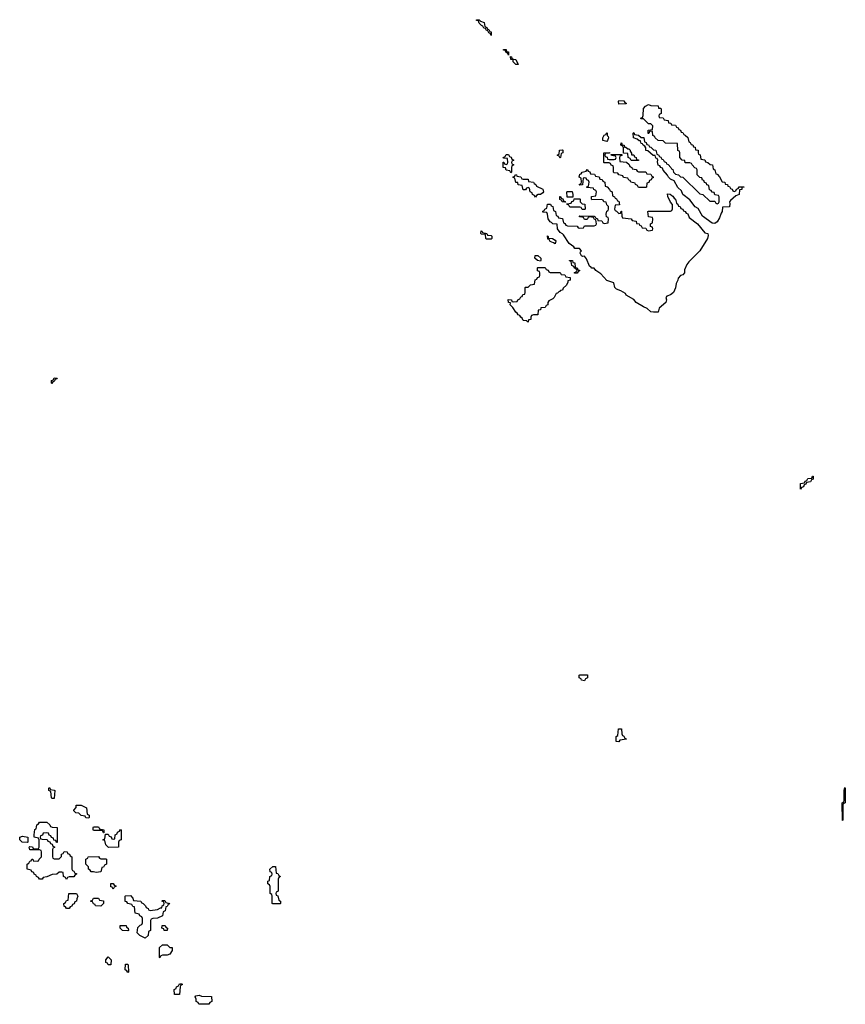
# Model space of a CAD drawing. Header units: inches. Extents: x 2710028 to 2964570, y 496606 to 722708.
# Tile 182 of 228: x 2882408 to 2889134, y 625648 to 633674. Entities that reach past the tile are written whole.
import ezdxf

# ---------------------------------------------------------------- set-up
doc = ezdxf.new("R2010")
doc.units = ezdxf.units.IN
doc.header["$MEASUREMENT"] = 0
doc.layers.add('C8682', color=7, linetype='Continuous')
doc.layers.add('C8683', color=7, linetype='Continuous')

msp = doc.modelspace()

# ---------------------------------------------------------------- linework, layer by layer
at = {"layer": 'C8682', "color": 6}
for points in [[(2888770, 629846), (2888770, 629894), (2888802, 629898), (2888807.3, 629912.7), (2888822, 629918), (2888830, 629934), (2888862, 629938), (2888867.3, 629952.7), (2888872.7, 629952.7), (2888872.7, 629927.3), (2888858, 629922), (2888850, 629906), (2888818, 629902), (2888812.7, 629887.3), (2888798, 629882), (2888792.7, 629867.3), (2888778, 629862)], [(2887010, 628286), (2886986, 628290), (2886982, 628302), (2886966, 628310), (2886966, 628330), (2886970, 628334), (2887032.7, 628332.7), (2887034, 628310), (2887018, 628302)], [(2887290, 627788.7), (2887268, 627790), (2887266, 627830), (2887282, 627838), (2887287.3, 627892.7), (2887310, 627894), (2887312.7, 627852.7), (2887318, 627838), (2887330, 627834), (2887338, 627818), (2887352, 627810), (2887298, 627802)], [(2882670, 627326), (2882668, 627330), (2882662, 627382), (2882646, 627390), (2882646, 627410), (2882650, 627414), (2882658, 627398), (2882690, 627394), (2882694, 627390), (2882690, 627326)], [(2889110, 627146), (2889108, 627290), (2889122, 627298), (2889126, 627310), (2889126, 627390), (2889130, 627414), (2889134, 627410), (2889132, 627290), (2889118, 627282), (2889114, 627270), (2889114, 627150)], [(2882970, 627166), (2882947.3, 627167.3), (2882942, 627182), (2882910, 627186), (2882890, 627206), (2882866, 627210), (2882850, 627226), (2882848, 627230), (2882867.3, 627252.7), (2882868.8, 627271.1), (2882910, 627271.3), (2882952, 627250), (2882958, 627198), (2882974, 627190), (2882974, 627170)], [(2882707.3, 626967.3), (2882702, 626982), (2882687.3, 626987.3), (2882682, 627002), (2882667.3, 627007.3), (2882662, 627022), (2882647.3, 627027.3), (2882642, 627042), (2882630, 627046), (2882598, 627042), (2882592.7, 627027.3), (2882578, 627022), (2882574, 627010), (2882578, 626998), (2882590, 626994), (2882632.7, 626992.7), (2882638, 626978), (2882652.7, 626972.7), (2882658, 626958), (2882672.7, 626952.7), (2882678, 626938), (2882692.7, 626932.7), (2882692.7, 626927.3), (2882678, 626922), (2882674, 626910), (2882674, 626850), (2882678, 626838), (2882690, 626834), (2882730, 626834), (2882747.3, 626852.7), (2882748.4, 626871.6), (2882762, 626878), (2882770, 626894), (2882794, 626890), (2882798, 626878), (2882812.7, 626872.7), (2882818, 626858), (2882834, 626850), (2882834, 626750), (2882838, 626738), (2882850, 626734), (2882858, 626718), (2882870, 626714), (2882871.2, 626708.9), (2882858, 626702), (2882850, 626686), (2882810, 626686), (2882798, 626682), (2882790, 626666), (2882782, 626682), (2882766, 626690), (2882762, 626722), (2882750, 626726), (2882730, 626726), (2882711.6, 626708.4), (2882672.7, 626707.3), (2882630, 626688), (2882598, 626682), (2882591.6, 626668.4), (2882570, 626668), (2882562, 626682), (2882546, 626690), (2882542, 626702), (2882526, 626710), (2882522, 626722), (2882507.3, 626727.3), (2882502, 626742), (2882468.4, 626748.4), (2882468, 626790), (2882482, 626798), (2882490, 626814), (2882502, 626818), (2882506, 626830), (2882514, 626830), (2882518, 626818), (2882550, 626814), (2882562, 626818), (2882566, 626830), (2882586, 626850), (2882586, 626890), (2882582, 626902), (2882570, 626906), (2882490, 626908), (2882486, 626930), (2882490, 626934), (2882511.6, 626931.6), (2882518, 626918), (2882530, 626914), (2882562, 626918), (2882566, 626930), (2882566, 626990), (2882562, 627002), (2882526, 627010), (2882526, 627030), (2882530, 627074), (2882542, 627078), (2882548.4, 627111.6), (2882562, 627118), (2882568.4, 627131.6), (2882630, 627132), (2882654, 627110), (2882658, 627098), (2882672.7, 627092.7), (2882712, 627090), (2882712.7, 626967.3)], [(2883090, 627046), (2883082, 627062), (2883070, 627066), (2883010, 627066), (2883006, 627070), (2883006, 627090), (2883010, 627094), (2883050, 627094), (2883058, 627078), (2883094, 627070), (2883094, 627046)], [(2883132.7, 626927.3), (2883108.8, 626948.9), (2883102, 626982), (2883086, 626990), (2883102, 626998), (2883106, 627034), (2883130, 627034), (2883138, 627018), (2883152.7, 627012.7), (2883158, 626998), (2883170, 626994), (2883182, 626998), (2883186, 627030), (2883202, 627038), (2883206, 627050), (2883222, 627058), (2883230, 627074), (2883234, 627070), (2883234, 626990), (2883218, 626982), (2883214, 626970), (2883214, 626930), (2883210, 626928)], [(2882470, 626966), (2882428, 626970), (2882408.7, 626990), (2882408, 627010), (2882430, 627018), (2882474, 627010), (2882474, 626970)], [(2883070, 626834), (2883110, 626834), (2883114, 626830), (2883114, 626790), (2883098, 626782), (2883090, 626766), (2883078, 626762), (2883070, 626728), (2883030, 626722), (2883010, 626728.7), (2882990, 626729), (2882982, 626742), (2882969.3, 626749.3), (2882968, 626768), (2882946, 626790), (2882948, 626830), (2882962, 626838), (2882966, 626850), (2883050, 626852), (2883058, 626838)], [(2884470, 626466), (2884466, 626470), (2884466, 626530), (2884462, 626542), (2884448.7, 626550), (2884447.3, 626607.3), (2884442, 626622), (2884428.7, 626630), (2884428.4, 626651.6), (2884442, 626658), (2884446, 626690), (2884462, 626698), (2884466, 626710), (2884462, 626722), (2884447.3, 626727.3), (2884446, 626750), (2884470, 626772), (2884492, 626770), (2884498, 626718), (2884510, 626714), (2884518, 626698), (2884534, 626690), (2884518, 626682), (2884512.7, 626667.3), (2884514, 626570), (2884498, 626562), (2884494, 626550), (2884498, 626538), (2884511.6, 626531.6), (2884518, 626498), (2884532, 626490), (2884534, 626470), (2884530, 626468)], [(2883170, 626586), (2883162, 626602), (2883150, 626606), (2883150, 626634), (2883170, 626634), (2883178, 626618), (2883194, 626610), (2883178, 626602)], [(2882790, 626428), (2882782, 626442), (2882770, 626446), (2882768, 626470), (2882782, 626478), (2882790, 626494), (2882802, 626498), (2882808.8, 626551.1), (2882870, 626551.3), (2882882, 626530), (2882872.7, 626507.3), (2882872, 626488), (2882858, 626482), (2882852.7, 626467.3), (2882838, 626462), (2882832.7, 626447.3), (2882818, 626442), (2882810, 626428)], [(2883070, 626448), (2883026, 626450), (2883022, 626462), (2883010, 626466), (2883002, 626482), (2882986, 626490), (2883002, 626498), (2883010, 626514), (2883050, 626512), (2883058, 626498), (2883090, 626492), (2883092, 626470)], [(2883470, 626414), (2883530, 626422), (2883554, 626434), (2883566, 626434), (2883568.4, 626451.6), (2883582, 626458), (2883586, 626470), (2883582, 626482), (2883566, 626490), (2883570, 626494), (2883590, 626494), (2883598, 626478), (2883631.3, 626470), (2883618, 626462), (2883610, 626446), (2883598, 626442), (2883592, 626410), (2883578, 626402), (2883570, 626368), (2883531.2, 626348.9), (2883492.7, 626347.3), (2883478, 626342), (2883474, 626330), (2883474, 626250), (2883458, 626242), (2883454, 626210), (2883430, 626186), (2883386, 626210), (2883366, 626230), (2883370, 626274), (2883390, 626294), (2883402, 626298), (2883407.3, 626312.7), (2883407.3, 626347.3), (2883402, 626362), (2883386, 626370), (2883382, 626382), (2883348, 626390), (2883342, 626442), (2883330, 626446), (2883322, 626462), (2883288.4, 626468.4), (2883282, 626482), (2883267.3, 626487.3), (2883266, 626530), (2883270, 626532), (2883310, 626534), (2883330, 626514), (2883334, 626494), (2883394, 626490), (2883398, 626478), (2883414, 626470), (2883434, 626450), (2883438, 626438), (2883454, 626430), (2883458, 626418)], [(2883290, 626246), (2883246, 626250), (2883226, 626270), (2883226, 626290), (2883274, 626290), (2883278, 626278), (2883292, 626270), (2883294, 626250)], [(2883610, 626248.7), (2883586, 626250), (2883582, 626262), (2883566, 626270), (2883568, 626290), (2883594, 626290), (2883598, 626278), (2883612, 626270)], [(2883550, 626028), (2883546, 626030), (2883546, 626110), (2883570, 626134), (2883610, 626132), (2883632, 626112), (2883650.9, 626110.9), (2883650, 626086), (2883630, 626058), (2883610, 626048), (2883572.7, 626047.3), (2883558, 626042)], [(2883150, 625969), (2883129.5, 625969.5), (2883122, 625982), (2883109, 625990), (2883108.4, 626011.6), (2883130, 626034), (2883152, 626010)], [(2883290, 625908), (2883282, 625922), (2883268, 625930), (2883270, 625974), (2883290, 625974), (2883292, 625970), (2883294, 625910)], [(2883670, 625728), (2883666, 625770), (2883682, 625778), (2883686, 625790), (2883702, 625798), (2883710, 625814), (2883730, 625814), (2883734, 625810), (2883718, 625802), (2883714, 625790), (2883710, 625728)], [(2883950, 625648), (2883866, 625650), (2883862, 625662), (2883846, 625670), (2883846, 625690), (2883838, 625710), (2883844, 625716), (2883870, 625722), (2883890, 625714), (2883970.9, 625710.9), (2883972, 625670), (2883958, 625662)]]:
    msp.add_lwpolyline(points, close=True, dxfattribs=at)
at = {"layer": 'C8683', "color": 6}
for points in [[(2886250, 633546), (2886242, 633562), (2886230, 633566), (2886222, 633582), (2886210, 633586), (2886202, 633602), (2886190, 633606), (2886182, 633622), (2886170, 633626), (2886150, 633646), (2886146, 633666), (2886130, 633668), (2886130, 633674), (2886150, 633672), (2886162, 633662), (2886190.8, 633650.8), (2886198, 633618), (2886214, 633610), (2886218, 633598), (2886230, 633594), (2886238, 633578), (2886250, 633574)], [(2886390, 633386), (2886382, 633402), (2886370, 633406), (2886362, 633422), (2886350, 633426), (2886348.4, 633431.6), (2886370, 633431), (2886372.7, 633412.7), (2886390, 633411.3)], [(2886470, 633308), (2886449.1, 633309.1), (2886428.7, 633330), (2886427.3, 633347.3), (2886409.2, 633349.2), (2886407.3, 633372.7), (2886414, 633370), (2886418, 633358), (2886431.3, 633351.3), (2886451, 633350)], [(2887290, 632986), (2887286, 633010), (2887290, 633014), (2887330, 633012), (2887338, 632998), (2887350, 632994), (2887350, 632988.7)], [(2887612.7, 632952.7), (2887627.3, 632952.7), (2887632.7, 632947.3), (2887634, 632910), (2887618, 632902), (2887614, 632890), (2887618, 632878), (2887650, 632874), (2887658, 632858), (2887690, 632852), (2887694, 632834), (2887714, 632830), (2887718, 632818), (2887750, 632814), (2887758, 632798), (2887772.7, 632792.7), (2887778, 632778), (2887792.7, 632772.7), (2887798, 632758), (2887810, 632754), (2887818, 632738), (2887830, 632734), (2887850, 632714), (2887858, 632678), (2887870, 632674), (2887878, 632658), (2887892.7, 632652.7), (2887898, 632638), (2887910, 632634), (2887914, 632614), (2887934, 632610), (2887934, 632590), (2887938, 632578), (2887951.6, 632571.6), (2887958, 632538), (2887990, 632532), (2887994, 632514), (2888014, 632510), (2888032.7, 632492.7), (2888051.3, 632491.3), (2888058, 632458), (2888072, 632450), (2888078, 632418), (2888090, 632414), (2888110, 632394), (2888132, 632352), (2888152, 632350), (2888154, 632334), (2888174, 632330), (2888178, 632318), (2888190, 632314), (2888198, 632298), (2888212.7, 632292.7), (2888218, 632278), (2888230, 632274), (2888242, 632278), (2888247.3, 632292.7), (2888262, 632298), (2888268.4, 632311.6), (2888310, 632312), (2888308, 632308), (2888292, 632308), (2888290, 632288.7), (2888272.7, 632287.3), (2888270, 632249.5), (2888241, 632239), (2888198.8, 632201.2), (2888191, 632190), (2888193.7, 632173.7), (2888190, 632149.4), (2888134, 632146), (2888130.8, 632110), (2888122, 632098), (2888110, 632058), (2888090, 632025.2), (2888070, 632013.2), (2888050, 632016), (2887970, 632073.2), (2887934, 632134), (2887909.8, 632149.8), (2887866.5, 632206.5), (2887809.8, 632249.8), (2887800.2, 632280.2), (2887770, 632305.2), (2887739.5, 632359.5), (2887710, 632374), (2887694, 632390), (2887686.8, 632406.8), (2887650, 632448.7), (2887644, 632464), (2887630, 632469.2), (2887622, 632482), (2887610, 632489.2), (2887604, 632516), (2887608, 632528), (2887602, 632542), (2887590, 632546), (2887586, 632566), (2887570, 632568), (2887524, 632604), (2887510, 632609), (2887508.4, 632628.4), (2887502, 632642), (2887486, 632650), (2887482, 632662), (2887470, 632666), (2887466, 632686), (2887454, 632686), (2887439, 632699), (2887409.3, 632710), (2887406, 632750), (2887410, 632754), (2887418, 632738), (2887450, 632734), (2887470, 632714), (2887492.7, 632712.7), (2887498, 632678), (2887512.7, 632672.7), (2887518, 632658), (2887530, 632654), (2887538, 632638), (2887550, 632634), (2887572, 632612), (2887590.8, 632610.8), (2887598, 632578), (2887614, 632570), (2887618, 632558), (2887630, 632554), (2887638, 632538), (2887650, 632534), (2887658, 632518), (2887674, 632510), (2887678, 632498), (2887690, 632494), (2887714, 632470), (2887718, 632458), (2887730, 632454), (2887734, 632430), (2887750, 632414), (2887774, 632410), (2887792, 632392), (2887810.9, 632390.9), (2887950, 632254), (2887974, 632250), (2888030, 632194), (2888070, 632194), (2888078, 632178), (2888090, 632174), (2888102, 632178), (2888106, 632190), (2888106, 632230), (2888102, 632242), (2888070, 632246), (2888066, 632266), (2888048.4, 632268.4), (2888042, 632282), (2888027.3, 632287.3), (2888022, 632322), (2888007.3, 632327.3), (2888002, 632342), (2887987.3, 632347.3), (2887982, 632362), (2887970, 632366), (2887966, 632386), (2887950, 632388), (2887926, 632410), (2887926, 632450), (2887922, 632462), (2887907.3, 632467.3), (2887886, 632490), (2887882, 632502), (2887867.3, 632507.3), (2887830, 632508), (2887826, 632526), (2887806, 632530), (2887786, 632550), (2887786, 632590), (2887782, 632602), (2887768.7, 632608.7), (2887766, 632666), (2887670, 632668), (2887650, 632686), (2887610, 632688), (2887586, 632710), (2887582, 632722), (2887566, 632730), (2887562, 632762), (2887550, 632766), (2887538, 632762), (2887532.7, 632747.3), (2887527.3, 632747.3), (2887527.3, 632772.7), (2887562, 632778), (2887566, 632810), (2887550, 632826), (2887530, 632826), (2887490, 632866), (2887470, 632866), (2887466, 632870), (2887482, 632878), (2887487.3, 632892.7), (2887489.1, 632950.9), (2887506, 632970), (2887530, 632982), (2887550, 632974), (2887610, 632972)], [(2887190, 632682), (2887158, 632690), (2887158, 632710), (2887168.4, 632731.6), (2887182, 632738), (2887190, 632754), (2887194, 632750), (2887194, 632730), (2887202, 632722), (2887204.7, 632710), (2887198, 632690)], [(2886810, 632546), (2886802, 632562), (2886786, 632570), (2886802, 632578), (2886806, 632610), (2886830, 632614), (2886834, 632610), (2886834, 632590), (2886818, 632582), (2886814, 632550)], [(2887334, 632634), (2887346, 632634), (2887362, 632622), (2887370, 632622), (2887382, 632610), (2887382, 632602), (2887392.7, 632587.3), (2887392.7, 632572.7), (2887410, 632571.3), (2887416, 632556), (2887431, 632550), (2887432, 632532), (2887448, 632532), (2887450, 632526), (2887390, 632526), (2887382, 632542), (2887366, 632550), (2887362, 632582), (2887326, 632586), (2887326, 632630), (2887322, 632642), (2887306, 632650), (2887309, 632671), (2887312, 632670), (2887314, 632666), (2887314, 632654), (2887332, 632650)], [(2886410, 632426), (2886402, 632442), (2886370, 632448), (2886366, 632466), (2886348, 632470), (2886347.3, 632512.7), (2886352.7, 632512.7), (2886358, 632498), (2886370, 632494), (2886382, 632498), (2886386, 632510), (2886382, 632542), (2886350, 632546), (2886346, 632550), (2886362, 632558), (2886370, 632574), (2886390, 632574), (2886398, 632558), (2886412.7, 632552.7), (2886418, 632538), (2886434, 632530), (2886418, 632522), (2886414, 632510), (2886418, 632498), (2886434, 632490), (2886418, 632482), (2886414, 632470), (2886414, 632430)], [(2887210, 632534), (2887250, 632534), (2887262, 632538), (2887266, 632550), (2887262, 632562), (2887230, 632566), (2887226, 632574), (2887314, 632574), (2887312.7, 632567.3), (2887298, 632562), (2887294, 632550), (2887298, 632518), (2887352, 632512), (2887372.7, 632492.7), (2887378, 632478), (2887394, 632470), (2887398, 632458), (2887431.6, 632451.6), (2887438, 632438), (2887450, 632434), (2887510, 632434), (2887518, 632418), (2887550, 632414), (2887558, 632398), (2887570, 632394), (2887570, 632386), (2887558, 632382), (2887552.7, 632367.3), (2887538, 632362), (2887532.7, 632347.3), (2887518, 632342), (2887514, 632310), (2887510, 632306), (2887450, 632306), (2887442, 632322), (2887426, 632330), (2887422, 632342), (2887386, 632350), (2887382, 632362), (2887370, 632366), (2887362, 632382), (2887327.3, 632387.3), (2887322, 632402), (2887288.4, 632408.4), (2887282, 632422), (2887250, 632426), (2887246, 632430), (2887246, 632470), (2887242, 632482), (2887227.3, 632487.3), (2887222, 632502), (2887210, 632506), (2887170, 632506), (2887166, 632510), (2887168, 632590), (2887212.7, 632592.7), (2887214, 632586), (2887178, 632582), (2887174, 632570), (2887178, 632558), (2887192.7, 632552.7), (2887198, 632538)], [(2887290, 632094), (2887302, 632098), (2887308, 632112), (2887312, 632112), (2887312.7, 632072.7), (2887318, 632058), (2887390, 632052), (2887398, 632038), (2887430, 632032), (2887434, 632014), (2887454, 632010), (2887458, 631998), (2887470, 631994), (2887478, 631978), (2887510, 631974), (2887518, 631958), (2887530, 631954), (2887562, 631958), (2887566, 631970), (2887562, 631982), (2887547.3, 631987.3), (2887546, 632010), (2887562, 632018), (2887566, 632050), (2887562, 632062), (2887530, 632066), (2887526, 632110), (2887530, 632114), (2887710, 632114), (2887722, 632118), (2887727.3, 632132.7), (2887727.3, 632167.3), (2887710, 632186), (2887687.3, 632232.7), (2887686, 632254), (2887708.4, 632251.6), (2887719.6, 632239.6), (2887730, 632236), (2887738.8, 632218.8), (2887750.6, 632210), (2887759.6, 632179.6), (2887770, 632171.3), (2887775.3, 632155.3), (2887790, 632150.7), (2887795.3, 632135.3), (2887810, 632130.7), (2887815.3, 632115.3), (2887830, 632110.7), (2887836.8, 632096.8), (2887850, 632090.6), (2887860.7, 632060.7), (2887930, 632010.5), (2887990, 631936), (2888014, 631930), (2888016, 631916), (2888010.5, 631890), (2887950, 631789.4), (2887858.8, 631701.2), (2887842, 631678), (2887825.2, 631634.8), (2887823, 631610), (2887810, 631595.1), (2887792.1, 631587.9), (2887773, 631567), (2887770.4, 631550), (2887755.2, 631524.8), (2887750, 631488.7), (2887734, 631450), (2887710, 631432.3), (2887679.8, 631420.2), (2887671, 631410), (2887676.3, 631390), (2887672.7, 631370), (2887618.8, 631321.2), (2887610, 631289), (2887571.2, 631288.9), (2887550, 631294), (2887520.2, 631320.2), (2887490, 631332.7), (2887430, 631369.7), (2887410, 631394), (2887350, 631429.5), (2887342, 631442), (2887304.8, 631464.8), (2887270, 631477.2), (2887257.2, 631490), (2887249.1, 631529.1), (2887190, 631549.4), (2887142.9, 631602.9), (2887101.2, 631630), (2887089.3, 631649.3), (2887070, 631649.5), (2887060.4, 631660.4), (2887050, 631664), (2887025.2, 631725.2), (2887010, 631746), (2886996, 631744), (2886984, 631750), (2886975.3, 631770), (2886978, 631782), (2886986, 631790), (2886968, 631808), (2886930, 631809.5), (2886922.7, 631822.7), (2886885.2, 631850), (2886839, 631919), (2886829.2, 631929.2), (2886810, 631938), (2886790, 631968), (2886786, 632006), (2886750, 632009.3), (2886741.2, 632021.2), (2886730, 632026), (2886714, 632050), (2886708.4, 632088.4), (2886702, 632102), (2886670, 632106), (2886670, 632114), (2886682, 632118), (2886686, 632130), (2886702, 632138), (2886708, 632170), (2886731.6, 632171.6), (2886738, 632158), (2886752, 632150), (2886758, 632118), (2886774, 632110), (2886778, 632078), (2886792.7, 632072.7), (2886798, 632058), (2886830, 632054), (2886838, 632018), (2886850, 632014), (2886858, 631998), (2886870, 631994), (2886950, 631992), (2886958, 631978), (2886970, 631974), (2887002, 631978), (2887010, 631994), (2887087.3, 631992.7), (2887102, 631998), (2887106, 632010), (2887102, 632042), (2887090, 632046), (2887082, 632062), (2887050, 632066), (2887038, 632062), (2887030, 632046), (2887010, 632046), (2887002, 632062), (2886970, 632068), (2886966, 632070), (2886970, 632074), (2887087.3, 632072.7), (2887094, 632070), (2887098, 632058), (2887114, 632050), (2887118, 632038), (2887150, 632034), (2887158, 632018), (2887170, 632014), (2887202, 632018), (2887206, 632050), (2887202, 632062), (2887187.3, 632067.3), (2887186, 632090), (2887190, 632114), (2887202, 632118), (2887206, 632130), (2887206, 632150), (2887190, 632166), (2887186, 632186), (2887166, 632190), (2887162, 632202), (2887147.3, 632207.3), (2887070, 632206), (2887066, 632210), (2887067.3, 632232.7), (2887102, 632238), (2887106, 632270), (2887102, 632282), (2887086, 632290), (2887082, 632302), (2887027.3, 632307.3), (2887027.3, 632312.7), (2887042, 632318), (2887046, 632350), (2887042, 632362), (2887027.3, 632367.3), (2887022, 632382), (2887010, 632386), (2886998, 632382), (2886992.7, 632327.3), (2886970, 632326), (2886966, 632330), (2886982, 632338), (2886986, 632350), (2886982, 632382), (2886966, 632390), (2886970, 632414), (2886982, 632418), (2886990, 632432), (2887022, 632438), (2887030, 632454), (2887038, 632438), (2887052.7, 632432.7), (2887058, 632418), (2887090, 632414), (2887098, 632398), (2887130, 632392), (2887134, 632374), (2887154, 632370), (2887158, 632358), (2887174, 632350), (2887178, 632318), (2887192.7, 632312.7), (2887214, 632290), (2887218, 632278), (2887234, 632270), (2887238, 632238), (2887254, 632230), (2887258, 632218), (2887270, 632214), (2887278, 632198), (2887290, 632194), (2887294, 632166), (2887258, 632162), (2887254, 632130), (2887258, 632118), (2887270, 632114)], [(2886510, 632374), (2886550, 632374), (2886554, 632354), (2886594, 632350), (2886598, 632338), (2886614, 632330), (2886618, 632318), (2886670, 632292), (2886674.8, 632270), (2886670, 632262), (2886650, 632248.7), (2886632, 632248), (2886618, 632242), (2886610, 632226), (2886602, 632242), (2886586, 632250), (2886582, 632262), (2886566, 632270), (2886562, 632302), (2886550, 632306), (2886538, 632302), (2886530, 632286), (2886510, 632288), (2886502, 632322), (2886470, 632328), (2886466, 632346), (2886450, 632348), (2886442, 632382), (2886426, 632390), (2886442, 632398), (2886447.3, 632412.7), (2886454, 632410), (2886458, 632398), (2886490, 632394), (2886498, 632378)], [(2886850, 632186), (2886828.4, 632188.4), (2886822, 632202), (2886807.3, 632207.3), (2886807.3, 632232.7), (2886812.7, 632232.7), (2886818, 632218), (2886832.7, 632212.7), (2886838, 632198), (2886852.7, 632192.7), (2886854, 632186)], [(2886910, 632226), (2886867.3, 632227.3), (2886866, 632270), (2886870, 632274), (2886910, 632274), (2886914, 632250), (2886914, 632226)], [(2886990, 632126), (2886982, 632142), (2886970, 632146), (2886890, 632146), (2886882, 632162), (2886866, 632170), (2886866, 632174), (2886902, 632178), (2886907.3, 632192.7), (2886922, 632198), (2886926, 632214), (2886970, 632214), (2886974, 632210), (2886974, 632190), (2886990, 632174), (2887011.6, 632171.6), (2887014, 632130), (2887010, 632128)], [(2886210, 631886), (2886206, 631890), (2886202, 631922), (2886170, 631926), (2886166, 631930), (2886167.3, 631952.7), (2886174, 631950), (2886178, 631938), (2886214, 631930), (2886218, 631918), (2886250, 631914), (2886254, 631910), (2886254, 631890), (2886250, 631886)], [(2886770, 631846), (2886756.4, 631856.4), (2886730, 631866), (2886722, 631882), (2886710, 631886), (2886707.3, 631912.7), (2886714, 631906), (2886714, 631894), (2886748.8, 631891.1), (2886770, 631878), (2886776, 631870)], [(2886650, 631706), (2886626, 631710), (2886606, 631730), (2886607.3, 631752.7), (2886630, 631752), (2886654, 631730), (2886654, 631710)], [(2886730, 631614), (2886810, 631614), (2886818, 631598), (2886850, 631594), (2886858, 631578), (2886892.7, 631572.7), (2886891.3, 631550), (2886874, 631546), (2886874, 631534), (2886862, 631510), (2886835.3, 631484.7), (2886830.8, 631470), (2886814.8, 631465.2), (2886810, 631458), (2886802, 631458), (2886790, 631446), (2886778, 631442), (2886762, 631410), (2886750, 631398), (2886718, 631382), (2886711.2, 631368.9), (2886710.7, 631350), (2886696, 631344), (2886690, 631329.3), (2886654, 631326), (2886652, 631310), (2886632.7, 631307.3), (2886630, 631269.4), (2886592.7, 631267.3), (2886578, 631262), (2886571.6, 631248.4), (2886571, 631230), (2886552, 631228), (2886550, 631209.4), (2886538, 631218), (2886510, 631222), (2886501.2, 631241.2), (2886490, 631249.2), (2886483.2, 631263.2), (2886470, 631269.4), (2886462, 631282), (2886450, 631289.4), (2886426.8, 631326.8), (2886404, 631350), (2886406, 631366), (2886390, 631368.7), (2886388, 631392), (2886414, 631390), (2886418, 631378), (2886430, 631374), (2886462, 631378), (2886466, 631390), (2886482, 631398), (2886490, 631414), (2886502, 631418), (2886507.3, 631432.7), (2886522, 631438), (2886526, 631450), (2886526, 631490), (2886530, 631494), (2886550, 631494), (2886568.4, 631511.6), (2886602, 631518), (2886607.3, 631552.7), (2886622, 631558), (2886627.3, 631572.7), (2886642, 631578), (2886646, 631590), (2886646, 631610), (2886642, 631622), (2886627.3, 631627.3), (2886626, 631650), (2886630, 631654), (2886690, 631654), (2886698, 631638), (2886712.7, 631632.7), (2886718, 631618)], [(2886927.3, 631607.3), (2886927.3, 631612.7), (2886942, 631618), (2886946, 631630), (2886942, 631642), (2886927.3, 631647.3), (2886922, 631662), (2886906, 631670), (2886902, 631702), (2886888, 631708), (2886888, 631712), (2886912, 631710), (2886914, 631694), (2886930, 631692), (2886934, 631654), (2886950, 631652), (2886954, 631634), (2886972, 631630), (2886958, 631622), (2886950, 631608)], [(2882670, 630708), (2882666, 630710), (2882667.3, 630732.7), (2882682, 630738), (2882690, 630754), (2882712.7, 630752.7), (2882710, 630746), (2882698, 630742), (2882690, 630726), (2882678, 630722)]]:
    msp.add_lwpolyline(points, close=True, dxfattribs=at)

doc.saveas('drawing.dxf')
